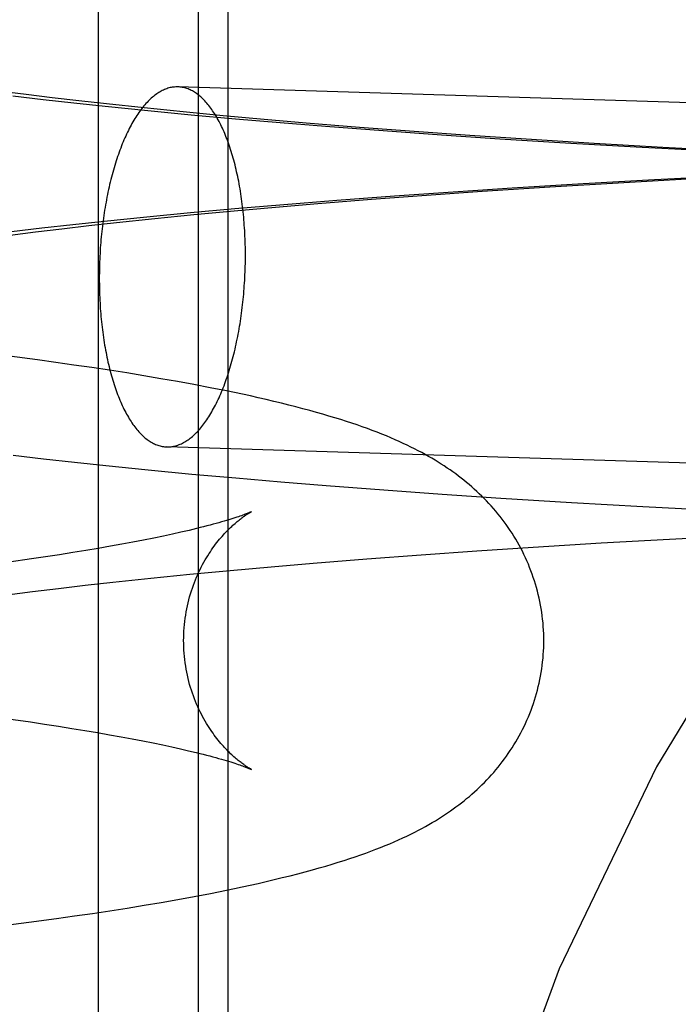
# Model space of a CAD drawing. Header units: inches. Extents: x 0 to 291, y 0 to 188.
# Tile 40 of 113: x 80.1966 to 80.268, y 93.2722 to 93.3788. Entities that reach past the tile are written whole.
import ezdxf

# ---------------------------------------------------------------- set-up
doc = ezdxf.new("R2010")
doc.units = ezdxf.units.IN
doc.header["$LTSCALE"] = 16.018896
doc.header["$MEASUREMENT"] = 0
doc.linetypes.add('HIDDEN', pattern=[0.2, 0.1, -0.1])
doc.layers.add('DEFAULT_2', color=8, linetype='HIDDEN')

msp = doc.modelspace()

# ---------------------------------------------------------------- linework, layer by layer
at = {"layer": 'DEFAULT_2', "color": 8, "linetype": 'HIDDEN'}
for p, q in [((80.20513, 93.38049), (80.20513, 93.22424)), ((80.21594, 93.38049), (80.21594, 93.22424)), ((80.21915, 93.38049), (80.21915, 93.22424)), ((80.42123, 93.3651), (80.21376, 93.37154)), ((80.19733, 93.37071), (80.19461, 93.37106)), ((80.19587, 93.37056), (80.19915, 93.37018)), ((80.20014, 93.37037), (80.19733, 93.37071)), ((80.19915, 93.37018), (80.20249, 93.36981)), ((80.20303, 93.37003), (80.20014, 93.37037)), ((80.20249, 93.36981), (80.20589, 93.36945)), ((80.20601, 93.3697), (80.20303, 93.37003)), ((80.20589, 93.36945), (80.2105, 93.36898)), ((80.2101, 93.36926), (80.20601, 93.3697)), ((80.21431, 93.36883), (80.2101, 93.36926)), ((80.2105, 93.36898), (80.2152, 93.36853)), ((80.21865, 93.36842), (80.21431, 93.36883)), ((80.2152, 93.36853), (80.21998, 93.3681)), ((80.22309, 93.36801), (80.21865, 93.36842)), ((80.21998, 93.3681), (80.22483, 93.36768)), ((80.22763, 93.36762), (80.22309, 93.36801)), ((80.22483, 93.36768), (80.22975, 93.36728)), ((80.23343, 93.36715), (80.22763, 93.36762)), ((80.22975, 93.36728), (80.23598, 93.36681)), ((80.23935, 93.3667), (80.23343, 93.36715)), ((80.23598, 93.36681), (80.24229, 93.36636)), ((80.24537, 93.36627), (80.23935, 93.3667)), ((80.24229, 93.36636), (80.24864, 93.36593)), ((80.25146, 93.36587), (80.24537, 93.36627)), ((80.24864, 93.36593), (80.25632, 93.36545)), ((80.25884, 93.36541), (80.25146, 93.36587)), ((80.25632, 93.36545), (80.26402, 93.36502)), ((80.26626, 93.36499), (80.25884, 93.36541)), ((80.26402, 93.36502), (80.2717, 93.36461)), ((80.2737, 93.3646), (80.26626, 93.36499)), ((80.26145, 93.36117), (80.26889, 93.36158)), ((80.27308, 93.36188), (80.26537, 93.36149)), ((80.24994, 93.36058), (80.24356, 93.36016)), ((80.24671, 93.36025), (80.25405, 93.36073)), ((80.25765, 93.36105), (80.24994, 93.36058)), ((80.25405, 93.36073), (80.26145, 93.36117)), ((80.26537, 93.36149), (80.25765, 93.36105)), ((80.23722, 93.35971), (80.23096, 93.35924)), ((80.23473, 93.35938), (80.24068, 93.35982)), ((80.24356, 93.36016), (80.23722, 93.35971)), ((80.24068, 93.35982), (80.24671, 93.36025)), ((80.21986, 93.35812), (80.22433, 93.35852)), ((80.22478, 93.35874), (80.21991, 93.35832)), ((80.22433, 93.35852), (80.2289, 93.35891)), ((80.23096, 93.35924), (80.22478, 93.35874)), ((80.2289, 93.35891), (80.23473, 93.35938)), ((80.2104, 93.35744), (80.20578, 93.35697)), ((80.21511, 93.35789), (80.2104, 93.35744)), ((80.21124, 93.35729), (80.21549, 93.35771)), ((80.21991, 93.35832), (80.21511, 93.35789)), ((80.21549, 93.35771), (80.21986, 93.35812)), ((80.19902, 93.35623), (80.19573, 93.35585)), ((80.20237, 93.35661), (80.19902, 93.35623)), ((80.20118, 93.35618), (80.20411, 93.35652)), ((80.20578, 93.35697), (80.20237, 93.35661)), ((80.20411, 93.35652), (80.20711, 93.35685)), ((80.20711, 93.35685), (80.21124, 93.35729)), ((80.19559, 93.3555), (80.19834, 93.35584)), ((80.19834, 93.35584), (80.20118, 93.35618)), ((80.19855, 93.34197), (80.19552, 93.34237)), ((80.20054, 93.3417), (80.19855, 93.34197)), ((80.2025, 93.34142), (80.20054, 93.3417)), ((80.20443, 93.34114), (80.2025, 93.34142)), ((80.20634, 93.34085), (80.20443, 93.34114)), ((80.20822, 93.34056), (80.20634, 93.34085)), ((80.21008, 93.34025), (80.20822, 93.34056)), ((80.21191, 93.33994), (80.21008, 93.34025)), ((80.21371, 93.33963), (80.21191, 93.33994)), ((80.21549, 93.3393), (80.21371, 93.33963)), ((80.21725, 93.33897), (80.21549, 93.3393)), ((80.42002, 93.32611), (80.21255, 93.33256)), ((80.19591, 93.33165), (80.19919, 93.33127)), ((80.19919, 93.33127), (80.20254, 93.3309)), ((80.20254, 93.3309), (80.20594, 93.33054)), ((80.20594, 93.33054), (80.21055, 93.33007)), ((80.21055, 93.33007), (80.21525, 93.32962)), ((80.21525, 93.32962), (80.22004, 93.32919)), ((80.22004, 93.32919), (80.2249, 93.32877)), ((80.2249, 93.32877), (80.22982, 93.32837)), ((80.22982, 93.32837), (80.23605, 93.3279)), ((80.23605, 93.3279), (80.24236, 93.32745)), ((80.24236, 93.32745), (80.24872, 93.32702)), ((80.24872, 93.32702), (80.2564, 93.32655)), ((80.2564, 93.32655), (80.2641, 93.32611)), ((80.2641, 93.32611), (80.27179, 93.3257)), ((80.21409, 93.32332), (80.21316, 93.32311)), ((80.21496, 93.32352), (80.21409, 93.32332)), ((80.21578, 93.32372), (80.21496, 93.32352)), ((80.20889, 93.32225), (80.20769, 93.32202)), ((80.21004, 93.32247), (80.20889, 93.32225)), ((80.21114, 93.32269), (80.21004, 93.32247)), ((80.21218, 93.3229), (80.21114, 93.32269)), ((80.21316, 93.32311), (80.21218, 93.3229)), ((80.25222, 93.32171), (80.2596, 93.32216)), ((80.2596, 93.32216), (80.26701, 93.32258)), ((80.26701, 93.32258), (80.27443, 93.32296)), ((80.20238, 93.32111), (80.20093, 93.32088)), ((80.20378, 93.32134), (80.20238, 93.32111)), ((80.20513, 93.32157), (80.20378, 93.32134)), ((80.20644, 93.3218), (80.20513, 93.32157)), ((80.20769, 93.32202), (80.20644, 93.3218)), ((80.24012, 93.32088), (80.24613, 93.3213)), ((80.24613, 93.3213), (80.25222, 93.32171)), ((80.19789, 93.32042), (80.19549, 93.32008)), ((80.19943, 93.32065), (80.19789, 93.32042)), ((80.20093, 93.32088), (80.19943, 93.32065)), ((80.2284, 93.31997), (80.2342, 93.32043)), ((80.2342, 93.32043), (80.24012, 93.32088)), ((80.21505, 93.31876), (80.2194, 93.31918)), ((80.2194, 93.31918), (80.22385, 93.31958)), ((80.22385, 93.31958), (80.2284, 93.31997)), ((80.20373, 93.31757), (80.20672, 93.31791)), ((80.20672, 93.31791), (80.21082, 93.31834)), ((80.21082, 93.31834), (80.21505, 93.31876)), ((80.19526, 93.31655), (80.198, 93.3169)), ((80.198, 93.3169), (80.20082, 93.31724)), ((80.20082, 93.31724), (80.20373, 93.31757)), ((80.19538, 93.30311), (80.19778, 93.30277)), ((80.19778, 93.30277), (80.19932, 93.30254)), ((80.19932, 93.30254), (80.20082, 93.30231)), ((80.20082, 93.30231), (80.20228, 93.30208)), ((80.20228, 93.30208), (80.20369, 93.30185)), ((80.20369, 93.30185), (80.20504, 93.30162)), ((80.20504, 93.30162), (80.20635, 93.30139)), ((80.20635, 93.30139), (80.20761, 93.30116)), ((80.20761, 93.30116), (80.20882, 93.30094)), ((80.20882, 93.30094), (80.20997, 93.30072)), ((80.20997, 93.30072), (80.21107, 93.3005)), ((80.21107, 93.3005), (80.21212, 93.30028)), ((80.21212, 93.30028), (80.21311, 93.30007)), ((80.21311, 93.30007), (80.21404, 93.29986)), ((80.21404, 93.29986), (80.21492, 93.29966)), ((80.21375, 93.28355), (80.21553, 93.28388)), ((80.21553, 93.28388), (80.21728, 93.28421)), ((80.21728, 93.28421), (80.21901, 93.28456)), ((80.20827, 93.28262), (80.21012, 93.28293)), ((80.21012, 93.28293), (80.21195, 93.28323)), ((80.21195, 93.28323), (80.21375, 93.28355)), ((80.20061, 93.28148), (80.20256, 93.28176)), ((80.20256, 93.28176), (80.20449, 93.28204)), ((80.20449, 93.28204), (80.20639, 93.28233)), ((80.20639, 93.28233), (80.20827, 93.28262)), ((80.19458, 93.28068), (80.19762, 93.28108)), ((80.19762, 93.28108), (80.20061, 93.28148))]:
    msp.add_line(p, q, dxfattribs=at)
for points in [[(80.21376, 93.37154), (80.21364, 93.37154), (80.21352, 93.37154), (80.2134, 93.37153), (80.21328, 93.37152), (80.21315, 93.3715), (80.21303, 93.37148), (80.21291, 93.37146), (80.21279, 93.37143), (80.21267, 93.37139), (80.21254, 93.37135), (80.21242, 93.37131), (80.2123, 93.37126), (80.21218, 93.3712), (80.21206, 93.37115), (80.21194, 93.37108), (80.21182, 93.37102), (80.2117, 93.37094), (80.21158, 93.37087), (80.21146, 93.37079), (80.21134, 93.3707), (80.21122, 93.37061), (80.21111, 93.37052), (80.21099, 93.37042), (80.21087, 93.37032), (80.21075, 93.37021), (80.21064, 93.3701), (80.21052, 93.36998), (80.21041, 93.36986), (80.2103, 93.36974), (80.21018, 93.36961), (80.21007, 93.36948), (80.20996, 93.36934), (80.20985, 93.3692), (80.20974, 93.36906), (80.20963, 93.36891), (80.20952, 93.36876), (80.20941, 93.3686), (80.2093, 93.36844), (80.2092, 93.36827), (80.20909, 93.36811), (80.20899, 93.36793), (80.20889, 93.36776), (80.20878, 93.36758), (80.20868, 93.36739), (80.20858, 93.36721), (80.20848, 93.36702), (80.20839, 93.36682), (80.20829, 93.36663), (80.20819, 93.36642), (80.2081, 93.36622), (80.20801, 93.36601), (80.20791, 93.3658), (80.20782, 93.36559), (80.20773, 93.36537), (80.20765, 93.36515), (80.20756, 93.36492), (80.20747, 93.3647), (80.20739, 93.36447), (80.20731, 93.36423), (80.20722, 93.364), (80.20714, 93.36376), (80.20707, 93.36352), (80.20699, 93.36327), (80.20691, 93.36303), (80.20684, 93.36278), (80.20677, 93.36253), (80.2067, 93.36227), (80.20663, 93.36202), (80.20656, 93.36176), (80.20649, 93.3615), (80.20643, 93.36123), (80.20636, 93.36097), (80.2063, 93.3607), (80.20624, 93.36043), (80.20618, 93.36016), (80.20613, 93.35988), (80.20607, 93.35961), (80.20602, 93.35933), (80.20597, 93.35905), (80.20592, 93.35877), (80.20587, 93.35849), (80.20582, 93.3582), (80.20578, 93.35792), (80.20573, 93.35763), (80.20569, 93.35734), (80.20565, 93.35705), (80.20561, 93.35676), (80.20558, 93.35647), (80.20554, 93.35618), (80.20551, 93.35588), (80.20548, 93.35559), (80.20545, 93.35529), (80.20542, 93.35499), (80.2054, 93.3547), (80.20538, 93.3544), (80.20535, 93.3541), (80.20533, 93.3538), (80.20532, 93.3535), (80.2053, 93.3532), (80.20529, 93.3529), (80.20528, 93.3526), (80.20526, 93.3523), (80.20526, 93.352), (80.20525, 93.3517), (80.20525, 93.3514), (80.20524, 93.3511), (80.20524, 93.3508)], [(80.22107, 93.3533), (80.22106, 93.3536), (80.22106, 93.3539), (80.22106, 93.3542), (80.22105, 93.35449), (80.22104, 93.35479), (80.22103, 93.35509), (80.22102, 93.35538), (80.22101, 93.35568), (80.22099, 93.35597), (80.22097, 93.35627), (80.22095, 93.35656), (80.22093, 93.35685), (80.22091, 93.35714), (80.22088, 93.35743), (80.22086, 93.35772), (80.22083, 93.35801), (80.2208, 93.35829), (80.22076, 93.35857), (80.22073, 93.35886), (80.22069, 93.35914), (80.22066, 93.35942), (80.22062, 93.35969), (80.22057, 93.35997), (80.22053, 93.36024), (80.22049, 93.36051), (80.22044, 93.36078), (80.22039, 93.36105), (80.22034, 93.36132), (80.22029, 93.36158), (80.22024, 93.36184), (80.22018, 93.3621), (80.22012, 93.36235), (80.22007, 93.36261), (80.22001, 93.36286), (80.21994, 93.36311), (80.21988, 93.36335), (80.21982, 93.3636), (80.21975, 93.36384), (80.21968, 93.36407), (80.21961, 93.36431), (80.21954, 93.36454), (80.21947, 93.36477), (80.21939, 93.365), (80.21932, 93.36522), (80.21924, 93.36544), (80.21916, 93.36565), (80.21908, 93.36587), (80.219, 93.36608), (80.21892, 93.36629), (80.21883, 93.36649), (80.21875, 93.36669), (80.21866, 93.36688), (80.21857, 93.36708), (80.21848, 93.36727), (80.21839, 93.36745), (80.2183, 93.36764), (80.21821, 93.36781), (80.21811, 93.36799), (80.21802, 93.36816), (80.21792, 93.36833), (80.21782, 93.36849), (80.21772, 93.36865), (80.21762, 93.3688), (80.21752, 93.36896), (80.21742, 93.3691), (80.21732, 93.36925), (80.21721, 93.36939), (80.21711, 93.36952), (80.217, 93.36965), (80.2169, 93.36978), (80.21679, 93.3699), (80.21668, 93.37002), (80.21657, 93.37013), (80.21646, 93.37024), (80.21635, 93.37035), (80.21624, 93.37045), (80.21612, 93.37055), (80.21601, 93.37064), (80.2159, 93.37073), (80.21578, 93.37081), (80.21567, 93.37089), (80.21555, 93.37097), (80.21544, 93.37104), (80.21532, 93.3711), (80.2152, 93.37116), (80.21508, 93.37122), (80.21496, 93.37127), (80.21485, 93.37132), (80.21473, 93.37136), (80.21461, 93.3714), (80.21449, 93.37144), (80.21437, 93.37147), (80.21425, 93.37149), (80.21413, 93.37151), (80.214, 93.37153), (80.21388, 93.37154), (80.21376, 93.37154)], [(80.21255, 93.33256), (80.21267, 93.33256), (80.21279, 93.33256), (80.21291, 93.33257), (80.21303, 93.33258), (80.21315, 93.3326), (80.21328, 93.33262), (80.2134, 93.33265), (80.21352, 93.33268), (80.21364, 93.33271), (80.21376, 93.33275), (80.21388, 93.3328), (80.214, 93.33285), (80.21413, 93.3329), (80.21425, 93.33296), (80.21437, 93.33302), (80.21449, 93.33309), (80.21461, 93.33316), (80.21473, 93.33324), (80.21485, 93.33332), (80.21496, 93.3334), (80.21508, 93.33349), (80.2152, 93.33359), (80.21532, 93.33368), (80.21544, 93.33379), (80.21555, 93.33389), (80.21567, 93.334), (80.21578, 93.33412), (80.2159, 93.33424), (80.21601, 93.33436), (80.21612, 93.33449), (80.21624, 93.33462), (80.21635, 93.33476), (80.21646, 93.3349), (80.21657, 93.33505), (80.21668, 93.33519), (80.21679, 93.33535), (80.2169, 93.3355), (80.217, 93.33566), (80.21711, 93.33583), (80.21721, 93.336), (80.21732, 93.33617), (80.21742, 93.33635), (80.21752, 93.33653), (80.21762, 93.33671), (80.21772, 93.3369), (80.21782, 93.33709), (80.21792, 93.33728), (80.21802, 93.33748), (80.21811, 93.33768), (80.21821, 93.33788), (80.2183, 93.33809), (80.21839, 93.3383), (80.21848, 93.33852), (80.21857, 93.33873), (80.21866, 93.33896), (80.21875, 93.33918), (80.21883, 93.33941), (80.21892, 93.33964), (80.219, 93.33987), (80.21908, 93.3401), (80.21916, 93.34034), (80.21924, 93.34058), (80.21932, 93.34083), (80.21939, 93.34108), (80.21947, 93.34132), (80.21954, 93.34158), (80.21961, 93.34183), (80.21968, 93.34209), (80.21975, 93.34235), (80.21982, 93.34261), (80.21988, 93.34287), (80.21994, 93.34314), (80.22001, 93.34341), (80.22007, 93.34368), (80.22012, 93.34395), (80.22018, 93.34422), (80.22024, 93.3445), (80.22029, 93.34478), (80.22034, 93.34505), (80.22039, 93.34534), (80.22044, 93.34562), (80.22049, 93.3459), (80.22053, 93.34619), (80.22057, 93.34647), (80.22062, 93.34676), (80.22066, 93.34705), (80.22069, 93.34734), (80.22073, 93.34764), (80.22076, 93.34793), (80.2208, 93.34822), (80.22083, 93.34852), (80.22086, 93.34881), (80.22088, 93.34911), (80.22091, 93.34941), (80.22093, 93.3497), (80.22095, 93.35), (80.22097, 93.3503), (80.22099, 93.3506), (80.22101, 93.3509), (80.22102, 93.3512), (80.22103, 93.3515), (80.22104, 93.3518), (80.22105, 93.3521), (80.22106, 93.3524), (80.22106, 93.3527), (80.22106, 93.353), (80.22107, 93.3533)], [(80.20524, 93.3508), (80.20524, 93.3505), (80.20525, 93.35021), (80.20525, 93.34991), (80.20526, 93.34961), (80.20526, 93.34931), (80.20528, 93.34901), (80.20529, 93.34872), (80.2053, 93.34842), (80.20532, 93.34813), (80.20533, 93.34784), (80.20535, 93.34754), (80.20538, 93.34725), (80.2054, 93.34696), (80.20542, 93.34667), (80.20545, 93.34638), (80.20548, 93.3461), (80.20551, 93.34581), (80.20554, 93.34553), (80.20558, 93.34525), (80.20561, 93.34497), (80.20565, 93.34469), (80.20569, 93.34441), (80.20573, 93.34413), (80.20578, 93.34386), (80.20582, 93.34359), (80.20587, 93.34332), (80.20592, 93.34305), (80.20597, 93.34279), (80.20602, 93.34253), (80.20607, 93.34226), (80.20613, 93.34201), (80.20618, 93.34175), (80.20624, 93.3415), (80.2063, 93.34125), (80.20636, 93.341), (80.20643, 93.34075), (80.20649, 93.34051), (80.20656, 93.34027), (80.20663, 93.34003), (80.2067, 93.33979), (80.20677, 93.33956), (80.20684, 93.33933), (80.20691, 93.33911), (80.20699, 93.33888), (80.20707, 93.33867), (80.20714, 93.33845), (80.20722, 93.33824), (80.20731, 93.33803), (80.20739, 93.33782), (80.20747, 93.33761), (80.20756, 93.33741), (80.20765, 93.33722), (80.20773, 93.33703), (80.20782, 93.33684), (80.20791, 93.33665), (80.20801, 93.33647), (80.2081, 93.33629), (80.20819, 93.33611), (80.20829, 93.33594), (80.20839, 93.33578), (80.20848, 93.33561), (80.20858, 93.33545), (80.20868, 93.3353), (80.20878, 93.33515), (80.20889, 93.335), (80.20899, 93.33486), (80.20909, 93.33472), (80.2092, 93.33458), (80.2093, 93.33445), (80.20941, 93.33432), (80.20952, 93.3342), (80.20963, 93.33408), (80.20974, 93.33397), (80.20985, 93.33386), (80.20996, 93.33375), (80.21007, 93.33365), (80.21018, 93.33355), (80.2103, 93.33346), (80.21041, 93.33337), (80.21052, 93.33329), (80.21064, 93.33321), (80.21075, 93.33314), (80.21087, 93.33307), (80.21099, 93.333), (80.21111, 93.33294), (80.21122, 93.33288), (80.21134, 93.33283), (80.21146, 93.33278), (80.21158, 93.33274), (80.2117, 93.3327), (80.21182, 93.33267), (80.21194, 93.33264), (80.21206, 93.33261), (80.21218, 93.33259), (80.2123, 93.33258), (80.21242, 93.33257), (80.21255, 93.33256)], [(80.25338, 93.31159), (80.25338, 93.31194), (80.25337, 93.31233), (80.25335, 93.31272), (80.25333, 93.31311), (80.2533, 93.3135), (80.25326, 93.31389), (80.25321, 93.31428), (80.25316, 93.31466), (80.2531, 93.31505), (80.25303, 93.31543), (80.25296, 93.31581), (80.25288, 93.31619), (80.25279, 93.31657), (80.25269, 93.31695), (80.25259, 93.31732), (80.25249, 93.31769), (80.25237, 93.31806), (80.25225, 93.31843), (80.25212, 93.31879), (80.25199, 93.31915), (80.25185, 93.31951), (80.25171, 93.31986), (80.25155, 93.32022), (80.2514, 93.32056), (80.25123, 93.32091), (80.25106, 93.32125), (80.25089, 93.32159), (80.25071, 93.32192), (80.25053, 93.32225), (80.25034, 93.32257), (80.25014, 93.32289), (80.24994, 93.32321), (80.24974, 93.32352), (80.24953, 93.32383), (80.24932, 93.32414), (80.2491, 93.32444), (80.24887, 93.32473), (80.24865, 93.32503), (80.24841, 93.32531), (80.24818, 93.3256), (80.24794, 93.32588), (80.24769, 93.32616), (80.24744, 93.32643), (80.24719, 93.3267), (80.24693, 93.32697), (80.24667, 93.32723), (80.2464, 93.32749), (80.24613, 93.32774), (80.24585, 93.32799), (80.24558, 93.32824), (80.24529, 93.32848), (80.24501, 93.32872), (80.24472, 93.32895), (80.24443, 93.32918), (80.24414, 93.3294), (80.24384, 93.32963), (80.24354, 93.32984), (80.24324, 93.33006), (80.24292, 93.33027), (80.24261, 93.33049), (80.24228, 93.3307), (80.24195, 93.33091), (80.24161, 93.33111), (80.24126, 93.33132), (80.2409, 93.33153), (80.24054, 93.33173), (80.24017, 93.33194), (80.23978, 93.33214), (80.23939, 93.33234), (80.23899, 93.33254), (80.23858, 93.33274), (80.23815, 93.33294), (80.23772, 93.33314), (80.23727, 93.33334), (80.23681, 93.33354), (80.23633, 93.33374), (80.23584, 93.33394), (80.23533, 93.33414), (80.23481, 93.33434), (80.23428, 93.33454), (80.23373, 93.33473), (80.23317, 93.33493), (80.23259, 93.33512), (80.232, 93.33532), (80.23139, 93.33551), (80.23077, 93.33571), (80.23012, 93.3359), (80.22945, 93.3361), (80.22876, 93.3363), (80.22805, 93.33649), (80.2273, 93.33669), (80.22654, 93.33689), (80.22576, 93.33709), (80.22496, 93.33729), (80.22414, 93.33749), (80.2233, 93.33768), (80.22246, 93.33788), (80.22161, 93.33807), (80.22075, 93.33825), (80.21988, 93.33844), (80.21901, 93.33862), (80.21725, 93.33897)], [(80.21438, 93.31159), (80.21439, 93.31191), (80.2144, 93.31226), (80.21441, 93.31261), (80.21444, 93.31296), (80.21447, 93.31331), (80.21451, 93.31366), (80.21455, 93.314), (80.2146, 93.31434), (80.21466, 93.31468), (80.21472, 93.31502), (80.21479, 93.31535), (80.21487, 93.31568), (80.21495, 93.31601), (80.21503, 93.31633), (80.21513, 93.31665), (80.21522, 93.31696), (80.21533, 93.31727), (80.21543, 93.31758), (80.21555, 93.31788), (80.21566, 93.31817), (80.21578, 93.31846), (80.21591, 93.31874), (80.21603, 93.31902), (80.21616, 93.31929), (80.21629, 93.31955), (80.21643, 93.31981), (80.21657, 93.32006), (80.2167, 93.32031), (80.21684, 93.32054), (80.21698, 93.32077), (80.21713, 93.321), (80.21727, 93.32121), (80.21741, 93.32142), (80.21755, 93.32163), (80.2177, 93.32182), (80.21784, 93.32201), (80.21798, 93.3222), (80.21812, 93.32238), (80.21826, 93.32255), (80.2184, 93.32271), (80.21854, 93.32287), (80.21868, 93.32303), (80.21881, 93.32318), (80.21894, 93.32332), (80.21908, 93.32345), (80.21921, 93.32359), (80.21933, 93.32371), (80.21946, 93.32383), (80.21959, 93.32395), (80.21971, 93.32407), (80.21983, 93.32417), (80.21994, 93.32428), (80.22006, 93.32437), (80.22017, 93.32447), (80.22028, 93.32456), (80.22039, 93.32464), (80.22049, 93.32472), (80.22059, 93.3248), (80.22069, 93.32487), (80.22078, 93.32494), (80.22087, 93.32501), (80.22096, 93.32507), (80.22104, 93.32512), (80.22112, 93.32518), (80.2212, 93.32523), (80.22127, 93.32527), (80.22134, 93.32532), (80.2214, 93.32535), (80.22146, 93.32539), (80.22151, 93.32542), (80.22156, 93.32545), (80.2216, 93.32547), (80.22164, 93.32549), (80.22167, 93.32551), (80.22169, 93.32552), (80.22171, 93.32553), (80.22172, 93.32554), (80.22173, 93.32554)], [(80.22173, 93.32554), (80.22172, 93.32554), (80.2217, 93.32553), (80.22168, 93.32552), (80.22164, 93.3255), (80.2216, 93.32548), (80.22155, 93.32546), (80.22149, 93.32544), (80.22142, 93.32541), (80.22134, 93.32538), (80.22125, 93.32534), (80.22115, 93.3253), (80.22104, 93.32526), (80.22092, 93.32521), (80.22078, 93.32516), (80.22064, 93.32511), (80.22048, 93.32506), (80.22031, 93.325), (80.22013, 93.32494), (80.21993, 93.32487), (80.21972, 93.32481), (80.2195, 93.32474), (80.21927, 93.32467), (80.21902, 93.32459), (80.21876, 93.32451), (80.21849, 93.32443), (80.2182, 93.32435), (80.21789, 93.32427), (80.21758, 93.32418), (80.21725, 93.32409), (80.2169, 93.324), (80.21654, 93.32391), (80.21617, 93.32382), (80.21578, 93.32372)], [(80.22172, 93.29763), (80.22173, 93.29763), (80.22172, 93.29763), (80.22171, 93.29764), (80.22169, 93.29765), (80.22167, 93.29766), (80.22164, 93.29768), (80.2216, 93.2977), (80.22156, 93.29772), (80.22151, 93.29775), (80.22146, 93.29778), (80.2214, 93.29781), (80.22134, 93.29785), (80.22127, 93.2979), (80.2212, 93.29794), (80.22113, 93.29799), (80.22105, 93.29804), (80.22096, 93.2981), (80.22088, 93.29816), (80.22079, 93.29823), (80.22069, 93.2983), (80.2206, 93.29837), (80.2205, 93.29844), (80.22039, 93.29853), (80.22029, 93.29861), (80.22018, 93.2987), (80.22006, 93.29879), (80.21995, 93.29889), (80.21983, 93.299), (80.21971, 93.2991), (80.21959, 93.29922), (80.21946, 93.29933), (80.21934, 93.29945), (80.21921, 93.29958), (80.21908, 93.29971), (80.21895, 93.29985), (80.21882, 93.29999), (80.21868, 93.30014), (80.21855, 93.30029), (80.21841, 93.30045), (80.21827, 93.30062), (80.21813, 93.30079), (80.21798, 93.30097), (80.21784, 93.30115), (80.2177, 93.30134), (80.21756, 93.30154), (80.21742, 93.30174), (80.21727, 93.30195), (80.21713, 93.30217), (80.21699, 93.30239), (80.21685, 93.30262), (80.21671, 93.30286), (80.21657, 93.3031), (80.21643, 93.30335), (80.2163, 93.30361), (80.21616, 93.30388), (80.21603, 93.30415), (80.21591, 93.30442), (80.21578, 93.30471), (80.21566, 93.30499), (80.21555, 93.30529), (80.21544, 93.30559), (80.21533, 93.30589), (80.21523, 93.3062), (80.21513, 93.30652), (80.21503, 93.30684), (80.21495, 93.30716), (80.21487, 93.30749), (80.21479, 93.30782), (80.21472, 93.30815), (80.21466, 93.30849), (80.2146, 93.30883), (80.21455, 93.30917), (80.21451, 93.30952), (80.21447, 93.30986), (80.21444, 93.31021), (80.21441, 93.31056), (80.2144, 93.31091), (80.21439, 93.31126), (80.21438, 93.31159)], [(80.21901, 93.28456), (80.21987, 93.28473), (80.22072, 93.28491), (80.22159, 93.2851), (80.22245, 93.28529), (80.22332, 93.28549), (80.22419, 93.2857), (80.22506, 93.28591), (80.22592, 93.28612), (80.22675, 93.28633), (80.22755, 93.28654), (80.22833, 93.28675), (80.22907, 93.28696), (80.22978, 93.28717), (80.23047, 93.28737), (80.23113, 93.28758), (80.23176, 93.28778), (80.23238, 93.28798), (80.23297, 93.28817), (80.23355, 93.28837), (80.23411, 93.28857), (80.23465, 93.28878), (80.23519, 93.28898), (80.23571, 93.28918), (80.23621, 93.28938), (80.23671, 93.28959), (80.23719, 93.2898), (80.23766, 93.29), (80.23811, 93.29021), (80.23855, 93.29042), (80.23898, 93.29063), (80.2394, 93.29083), (80.2398, 93.29104), (80.24019, 93.29125), (80.24057, 93.29145), (80.24094, 93.29166), (80.24129, 93.29187), (80.24164, 93.29208), (80.24198, 93.29229), (80.24232, 93.2925), (80.24264, 93.29271), (80.24296, 93.29292), (80.24327, 93.29313), (80.24357, 93.29335), (80.24387, 93.29357), (80.24417, 93.29379), (80.24446, 93.29401), (80.24475, 93.29424), (80.24503, 93.29447), (80.24532, 93.29471), (80.2456, 93.29495), (80.24587, 93.2952), (80.24615, 93.29545), (80.24642, 93.2957), (80.24669, 93.29596), (80.24695, 93.29623), (80.24721, 93.29649), (80.24746, 93.29676), (80.24771, 93.29704), (80.24796, 93.29731), (80.2482, 93.2976), (80.24843, 93.29788), (80.24866, 93.29817), (80.24889, 93.29846), (80.24911, 93.29876), (80.24933, 93.29906), (80.24954, 93.29936), (80.24975, 93.29967), (80.24995, 93.29998), (80.25015, 93.3003), (80.25035, 93.30062), (80.25054, 93.30094), (80.25072, 93.30127), (80.2509, 93.3016), (80.25107, 93.30194), (80.25124, 93.30228), (80.2514, 93.30262), (80.25156, 93.30297), (80.25171, 93.30332), (80.25186, 93.30368), (80.252, 93.30403), (80.25213, 93.30439), (80.25226, 93.30476), (80.25238, 93.30512), (80.25249, 93.30549), (80.2526, 93.30586), (80.2527, 93.30623), (80.25279, 93.30661), (80.25288, 93.30698), (80.25296, 93.30736), (80.25303, 93.30774), (80.2531, 93.30813), (80.25316, 93.30851), (80.25321, 93.3089), (80.25326, 93.30928), (80.2533, 93.30967), (80.25333, 93.31006), (80.25335, 93.31045), (80.25337, 93.31084), (80.25338, 93.31122), (80.25338, 93.31159)], [(80.21492, 93.29966), (80.21574, 93.29946), (80.21613, 93.29937), (80.2165, 93.29927), (80.21686, 93.29918), (80.21721, 93.29909), (80.21754, 93.299), (80.21786, 93.29891), (80.21817, 93.29883), (80.21846, 93.29875), (80.21873, 93.29867), (80.219, 93.29859), (80.21925, 93.29851), (80.21948, 93.29844), (80.2197, 93.29837), (80.21991, 93.2983), (80.22011, 93.29824), (80.22029, 93.29818), (80.22046, 93.29812), (80.22062, 93.29806), (80.22077, 93.29801), (80.2209, 93.29796), (80.22172, 93.29763)]]:
    msp.add_lwpolyline(points, dxfattribs=at)
msp.add_arc((80.4854, 93.17874), 0.25, 90, 270, dxfattribs=at)

doc.saveas('drawing.dxf')
